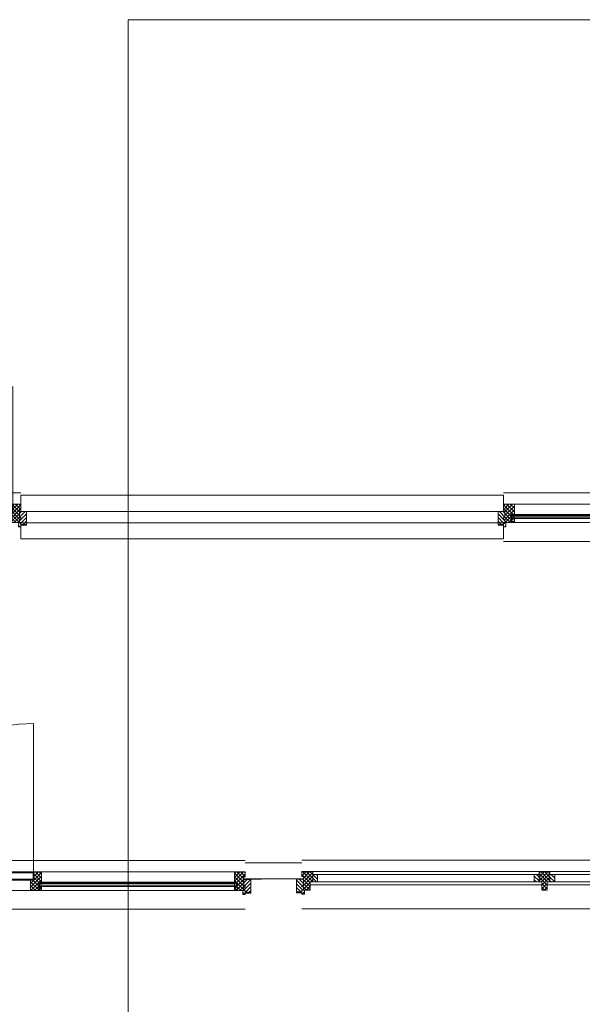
# Model space of a CAD drawing. Header units: millimetres. Extents: x -117530 to 51532, y -61772 to 24900.
# Tile 95 of 175: x -65138 to -61664, y 9646 to 15728. Entities that reach past the tile are written whole.
import ezdxf

# ---------------------------------------------------------------- set-up
doc = ezdxf.new("R2010")
doc.units = ezdxf.units.MM
doc.header["$LTSCALE"] = 254
doc.layers.get('0').update_dxf_attribs({"lineweight": 0})
for name, color, linetype, lineweight in [('HATCH_REACTORS', 7, 'Continuous', 0), ('LAYER21', 7, 'Continuous', 0), ('LAYER24', 7, 'Continuous', 0), ('LAYER30', 7, 'Continuous', 0), ('LAYER31', 7, 'Continuous', 0), ('LAYER32', 7, 'Continuous', 0), ('LAYER49', 7, 'Continuous', 0)]:
    doc.layers.add(name, color=color, linetype=linetype, lineweight=lineweight)
pattern_1 = [(135, (11.314, 11.314), (11.31371, 11.31371), [])]
pattern_2 = [(45, (11.314, -11.314), (11.31371, -11.31371), [])]
pattern_3 = [(45, (17.678, -17.678), (17.67767, -17.67767), [])]
pattern_4 = [(135, (17.678, 17.678), (17.67767, 17.67767), [])]

# ---------------------------------------------------------------- blocks, each defined once
blk = doc.blocks.new('H31A2-HO')
at = {"layer": 'HATCH_REACTORS', "linetype": 'Continuous', "lineweight": 0}
h = blk.add_hatch(dxfattribs=at)
h.set_pattern_fill('ARKEY_normaala_26', style=0, pattern_type=2)
h.set_pattern_definition(pattern_2)
h.paths.add_polyline_path([(0, 0), (0, 30), (9, 30), (9, 83), (0, 83), (0, 94), (9, 94), (9, 114), (50, 114), (50, 63), (67, 63), (67, 0)])
at = {"layer": 'LAYER31', "linetype": 'Continuous', "lineweight": 0}
h = blk.add_hatch(dxfattribs=at)
h.set_pattern_fill('ARKEY_normaala_23', style=0, pattern_type=2)
h.set_pattern_definition(pattern_1)
h.paths.add_polyline_path([(0, 0), (0, 30), (9, 30), (9, 83), (0, 83), (0, 94), (9, 94), (9, 114), (50, 114), (50, 63), (67, 63), (67, 0)])
at = {"layer": 'HATCH_REACTORS', "color": 1, "lineweight": 0, "flags": 128}
blk.add_lwpolyline([(0, 0), (0, 30), (9, 30), (9, 83), (0, 83), (0, 94), (9, 94), (9, 114), (50, 114), (50, 63), (67, 63), (67, 0)], close=True, dxfattribs=at)
at = {"layer": 'LAYER31', "color": 7, "linetype": 'Continuous', "lineweight": 0, "flags": 128}
blk.add_lwpolyline([(0, 0), (0, 30), (9, 30), (9, 83), (0, 83), (0, 94), (9, 94), (9, 114), (50, 114), (50, 63), (67, 63), (67, 0)], close=True, dxfattribs=at)
blk = doc.blocks.new('LYA---HO')
at = {"layer": 'LAYER31', "color": 1}
blk.add_blockref('H31A2-HO', (0, 0), dxfattribs=at)
blk = doc.blocks.new('H31AL-HO')
at = {"layer": 'HATCH_REACTORS', "linetype": 'Continuous', "lineweight": 0}
h = blk.add_hatch(dxfattribs=at)
h.set_pattern_fill('ARKEY_normaala_26', style=0, pattern_type=2)
h.set_pattern_definition(pattern_2)
h.paths.add_polyline_path([(0, 0), (0, 63), (17, 63), (17, 114), (67, 114), (67, 51), (50, 51), (50, 0)])
at = {"layer": 'LAYER31', "linetype": 'Continuous', "lineweight": 0}
h = blk.add_hatch(dxfattribs=at)
h.set_pattern_fill('ARKEY_normaala_23', style=0, pattern_type=2)
h.set_pattern_definition(pattern_1)
h.paths.add_polyline_path([(0, 0), (0, 63), (17, 63), (17, 114), (67, 114), (67, 51), (50, 51), (50, 0)])
at = {"layer": 'HATCH_REACTORS', "color": 1, "lineweight": 0, "flags": 128}
blk.add_lwpolyline([(0, 0), (0, 63), (17, 63), (17, 114), (67, 114), (67, 51), (50, 51), (50, 0)], close=True, dxfattribs=at)
at = {"layer": 'LAYER31', "color": 7, "linetype": 'Continuous', "lineweight": 0, "flags": 128}
blk.add_lwpolyline([(0, 0), (0, 63), (17, 63), (17, 114), (67, 114), (67, 51), (50, 51), (50, 0)], close=True, dxfattribs=at)
blk = doc.blocks.new('TYAX--HO')
at = {"layer": 'LAYER31', "color": 17}
blk.add_blockref('H31AL-HO', (-33.5, 0), dxfattribs=at)
blk = doc.blocks.new('X31J6')
at = {"layer": 'LAYER31', "linetype": 'Continuous', "lineweight": 0}
h = blk.add_hatch(dxfattribs=at)
h.set_pattern_fill('ARKEY_normaala_23', style=0, pattern_type=2)
h.set_pattern_definition(pattern_1)
h.paths.add_polyline_path([(0, 0), (15, 0), (15, 25), (0, 25)])
at = {"layer": 'LAYER31', "color": 7, "linetype": 'Continuous', "lineweight": 0, "flags": 128}
blk.add_lwpolyline([(0, 0), (15, 0), (15, 25), (0, 25), (0, 0)], close=True, dxfattribs=at)
blk = doc.blocks.new('H31J4')
at = {"layer": 'HATCH_REACTORS', "linetype": 'Continuous', "lineweight": 0}
h = blk.add_hatch(dxfattribs=at)
h.set_pattern_fill('ARKEY_normaala_7', style=0, pattern_type=2)
h.set_pattern_definition(pattern_3)
h.paths.add_polyline_path([(42, 0), (47, 0), (47, 34), (42, 34)])
h = blk.add_hatch(dxfattribs=at)
h.set_pattern_fill('ARKEY_normaala_8', style=0, pattern_type=2)
h.set_pattern_definition(pattern_4)
h.paths.add_polyline_path([(42, 0), (47, 0), (47, 34), (42, 34)])
at = {"layer": 'LAYER31', "linetype": 'Continuous', "lineweight": 0}
h = blk.add_hatch(dxfattribs=at)
h.set_pattern_fill('ARKEY_normaala_23', style=0, pattern_type=2)
h.set_pattern_definition(pattern_1)
h.paths.add_polyline_path([(42, 34), (42, 0), (31, 0), (31, -9), (11, -9), (11, 0), (0, 0), (0, -9), (-37, -9), (-37, 34)])
at = {"layer": 'HATCH_REACTORS', "color": 1, "lineweight": 0, "flags": 128}
blk.add_lwpolyline([(42, 0), (47, 0), (47, 34), (42, 34), (42, 0)], close=True, dxfattribs=at)
blk.add_lwpolyline([(42, 0), (47, 0), (47, 34), (42, 34), (42, 0)], close=True, dxfattribs=at)
at = {"layer": 'LAYER31', "color": 1, "linetype": 'Continuous', "lineweight": 0}
blk.add_line((-38, -9), (-38, 100), dxfattribs=at)
at = {"layer": 'LAYER31', "color": 7, "linetype": 'Continuous', "lineweight": 0, "flags": 128}
blk.add_lwpolyline([(42, 34), (42, 0), (31, 0), (31, -9), (11, -9), (11, 0), (0, 0), (0, -9), (-37, -9), (-37, 34), (42, 34)], close=True, dxfattribs=at)
at = {"layer": 'LAYER31', "color": 4, "linetype": 'Continuous', "lineweight": 0, "flags": 128}
blk.add_lwpolyline([(42, 0), (47, 0), (47, 34), (42, 34), (42, 0)], dxfattribs=at)
blk = doc.blocks.new('EGA-31HO')
at = {"layer": 'LAYER31', "color": 1, "rotation": 90}
blk.add_blockref('H31J4', (0, 153), dxfattribs=at)
at = {"layer": 'LAYER31', "color": 1}
blk.add_blockref('X31J6', (0, 184), dxfattribs=at)
blk = doc.blocks.new('P-A07A')
at = {"layer": 'HATCH_REACTORS', "linetype": 'Continuous', "lineweight": 0}
h = blk.add_hatch(dxfattribs=at)
h.set_pattern_fill('ARKEY_normaala_26', style=0, pattern_type=2)
h.set_pattern_definition(pattern_2)
h.paths.add_polyline_path([(50, 32), (50, 13), (67, 13), (67, 32)])
h = blk.add_hatch(dxfattribs=at)
h.set_pattern_fill('ARKEY_normaala_7', style=0, pattern_type=2)
h.set_pattern_definition(pattern_3)
h.paths.add_polyline_path([(67, 13), (68, 9), (54, 9), (54, 13)])
h = blk.add_hatch(dxfattribs=at)
h.set_pattern_fill('ARKEY_normaala_8', style=0, pattern_type=2)
h.set_pattern_definition(pattern_4)
h.paths.add_polyline_path([(67, 13), (68, 9), (54, 9), (54, 13)])
h = blk.add_hatch(dxfattribs=at)
h.set_pattern_fill('ARKEY_normaala_7', style=0, pattern_type=2)
h.set_pattern_definition(pattern_3)
h.paths.add_polyline_path([(1258.1, 13), (1257.1, 9), (1271, 9), (1271, 13)])
h = blk.add_hatch(dxfattribs=at)
h.set_pattern_fill('ARKEY_normaala_8', style=0, pattern_type=2)
h.set_pattern_definition(pattern_4)
h.paths.add_polyline_path([(1258.1, 13), (1257.1, 9), (1271, 9), (1271, 13)])
h = blk.add_hatch(dxfattribs=at)
h.set_pattern_fill('ARKEY_normaala_26', style=0, pattern_type=2)
h.set_pattern_definition(pattern_2)
h.paths.add_polyline_path([(1275, 32), (1275, 13), (1258.1, 13), (1258, 32)])
h = blk.add_hatch(dxfattribs=at)
h.set_pattern_fill('ARKEY_normaala_7', style=0, pattern_type=2)
h.set_pattern_definition(pattern_3)
h.paths.add_polyline_path([(54, -13), (68, -13), (67, -17), (54, -17)])
h = blk.add_hatch(dxfattribs=at)
h.set_pattern_fill('ARKEY_normaala_8', style=0, pattern_type=2)
h.set_pattern_definition(pattern_4)
h.paths.add_polyline_path([(54, -13), (68, -13), (67, -17), (54, -17)])
h = blk.add_hatch(dxfattribs=at)
h.set_pattern_fill('ARKEY_normaala_7', style=0, pattern_type=2)
h.set_pattern_definition(pattern_3)
h.paths.add_polyline_path([(1271, -13), (1257.1, -13), (1258.1, -17), (1271, -17)])
h = blk.add_hatch(dxfattribs=at)
h.set_pattern_fill('ARKEY_normaala_8', style=0, pattern_type=2)
h.set_pattern_definition(pattern_4)
h.paths.add_polyline_path([(1271, -13), (1257.1, -13), (1258.1, -17), (1271, -17)])
at = {"layer": 'LAYER31', "linetype": 'Continuous', "lineweight": 0}
h = blk.add_hatch(dxfattribs=at)
h.set_pattern_fill('ARKEY_normaala_23', style=0, pattern_type=2)
h.set_pattern_definition(pattern_1)
h.paths.add_polyline_path([(50, 32), (50, 13), (67, 13), (67, 32)])
h = blk.add_hatch(dxfattribs=at)
h.set_pattern_fill('ARKEY_normaala_23', style=0, pattern_type=2)
h.set_pattern_definition(pattern_1)
h.paths.add_polyline_path([(1275, 32), (1275, 13), (1258.1, 13), (1258, 32)])
at = {"layer": 'HATCH_REACTORS', "color": 1, "lineweight": 0, "flags": 128}
for points in [[(50, 32), (50, 13), (67, 13), (67, 32)], [(67, 13), (68, 9), (54, 9), (54, 13), (67, 13)], [(67, 13), (68, 9), (54, 9), (54, 13), (67, 13)], [(54, 9), (1271, 9), (1271, 5), (54, 5)], [(1258.1, 13), (1257.1, 9), (1271, 9), (1271, 13), (1258.1, 13)], [(1258.1, 13), (1257.1, 9), (1271, 9), (1271, 13), (1258.1, 13)], [(1275, 32), (1275, 13), (1258.1, 13), (1258, 32)], [(54, -13), (1271, -13), (1271, -7), (54, -7)], [(54, -13), (68, -13), (67, -17), (54, -17), (54, -13)], [(54, -13), (68, -13), (67, -17), (54, -17), (54, -13)], [(1271, -13), (1257.1, -13), (1258.1, -17), (1271, -17), (1271, -13)], [(1271, -13), (1257.1, -13), (1258.1, -17), (1271, -17), (1271, -13)]]:
    blk.add_lwpolyline(points, close=True, dxfattribs=at)
at = {"layer": 'LAYER21', "color": 4, "linetype": 'Continuous', "lineweight": 0}
for p, q in [((0, 150), (4450, 150)), ((0, -150), (4450, -150))]:
    blk.add_line(p, q, dxfattribs=at)
at = {"layer": 'LAYER31', "color": 4, "linetype": 'Continuous', "lineweight": 0}
for p, q in [((50, 34), (1275, 34)), ((54, 9), (1271, 9)), ((54, 5), (54, 9)), ((54, 5), (1271, 5)), ((1271, 5), (1271, 9)), ((1325, 34), (3125, 34)), ((54, -7), (1271, -7)), ((54, -13), (54, -7)), ((54, -13), (1271, -13)), ((67, -17), (1271, -17)), ((1271, -13), (1271, -7)), ((1308, -29), (3142, -29)), ((1325, -35), (1325, -29)), ((67, -80), (1258, -80)), ((1308, -80), (3142, -80))]:
    blk.add_line(p, q, dxfattribs=at)
at = {"layer": 'LAYER31', "color": 7, "linetype": 'Continuous', "lineweight": 0, "flags": 128}
for points in [[(50, 32), (50, 13), (67, 13), (67, 32)], [(1275, 32), (1275, 13), (1258.1, 13), (1258, 32)]]:
    blk.add_lwpolyline(points, close=True, dxfattribs=at)
at = {"layer": 'LAYER31', "color": 4, "linetype": 'Continuous', "lineweight": 0, "flags": 128}
for points in [[(67, 13), (68, 9), (54, 9), (54, 13), (67, 13)], [(54, -7), (54, 5), (66, 5), (66, -7), (54, -7)], [(1258.1, 13), (1257.1, 9), (1271, 9), (1271, 13), (1258.1, 13)], [(1271, -7), (1271, 5), (1259.1, 5), (1259.1, -7), (1271, -7)], [(54, -13), (68, -13), (67, -17), (54, -17), (54, -13)], [(1271, -13), (1257.1, -13), (1258.1, -17), (1271, -17), (1271, -13)], [(1308, -35), (1325, -35), (1308, -29), (1325, -29), (1308, -35), (1308, -29)]]:
    blk.add_lwpolyline(points, dxfattribs=at)
at = {"layer": 'LAYER31', "color": 4, "linetype": 'Continuous', "lineweight": 0}
blk.add_lwpolyline([(2225, -80, -0.414214), (1308, -997), (1308, -80)], format="xyb", dxfattribs=at)
at = {"layer": 'LAYER49', "color": 4, "linetype": 'Continuous', "lineweight": 0}
for p, q in [((1310, -35), (2220, -35)), ((1310, -75), (1310, -35)), ((1310, -75), (2220, -75))]:
    blk.add_line(p, q, dxfattribs=at)
at = {"layer": 'LAYER31', "color": 1}
for name, p in [('EGA-31HO', (0, -150)), ('LYA---HO', (0, -80)), ('TYAX--HO', (1291.5, -80))]:
    blk.add_blockref(name, p, dxfattribs=at)
blk = doc.blocks.new('H31A7-HO')
at = {"layer": 'HATCH_REACTORS', "linetype": 'Continuous', "lineweight": 0}
h = blk.add_hatch(dxfattribs=at)
h.set_pattern_fill('ARKEY_normaala_26', style=0, pattern_type=2)
h.set_pattern_definition(pattern_2)
h.paths.add_polyline_path([(0, 0), (0, 63), (17, 63), (17, 114), (50, 114), (50, 63), (67, 63), (67, 0)])
at = {"layer": 'LAYER31', "linetype": 'Continuous', "lineweight": 0}
h = blk.add_hatch(dxfattribs=at)
h.set_pattern_fill('ARKEY_normaala_23', style=0, pattern_type=2)
h.set_pattern_definition(pattern_1)
h.paths.add_polyline_path([(0, 0), (0, 63), (17, 63), (17, 114), (50, 114), (50, 63), (67, 63), (67, 0)])
at = {"layer": 'HATCH_REACTORS', "color": 1, "lineweight": 0, "flags": 128}
blk.add_lwpolyline([(0, 0), (0, 63), (17, 63), (17, 114), (50, 114), (50, 63), (67, 63), (67, 0)], close=True, dxfattribs=at)
at = {"layer": 'LAYER31', "color": 7, "linetype": 'Continuous', "lineweight": 0, "flags": 128}
blk.add_lwpolyline([(0, 0), (0, 63), (17, 63), (17, 114), (50, 114), (50, 63), (67, 63), (67, 0)], close=True, dxfattribs=at)
blk = doc.blocks.new('TYAY--HO')
at = {"layer": 'LAYER31', "color": 1}
blk.add_blockref('H31A7-HO', (-33.5, 0), dxfattribs=at)
blk = doc.blocks.new('RYA---HO')
at = {"layer": 'LAYER31', "color": 17, "xscale": -1, "rotation": 5.600800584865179e-05}
blk.add_blockref('H31A2-HO', (0, 0), dxfattribs=at)
blk = doc.blocks.new('P-A08X')
at = {"layer": 'LAYER21', "linetype": 'Continuous', "lineweight": 0}
h = blk.add_hatch(dxfattribs=at)
h.set_pattern_fill('ARKEY_normaala_23', style=0, pattern_type=2)
h.set_pattern_definition(pattern_1)
h.paths.add_polyline_path([(2928.7, -62), (2928.7, -17), (2898.7, -17), (2898.7, -62)])
h = blk.add_hatch(dxfattribs=at)
h.set_pattern_fill('ARKEY_normaala_23', style=0, pattern_type=2)
h.set_pattern_definition(pattern_1)
h.paths.add_polyline_path([(3025.7, -62), (3025.7, -17), (2995.7, -17), (2995.7, -62)])
h = blk.add_hatch(dxfattribs=at)
h.set_pattern_fill('ARKEY_normaala_23', style=0, pattern_type=2)
h.set_pattern_definition(pattern_1)
h.paths.add_polyline_path([(4393, -62), (4393, -17), (4363, -17), (4363, -62)])
at = {"layer": 'LAYER21', "color": 4, "linetype": 'Continuous', "lineweight": 0}
for p, q in [((0, 150), (4460, 150)), ((0, -150), (4460, -150))]:
    blk.add_line(p, q, dxfattribs=at)
at = {"layer": 'LAYER21', "color": 7, "linetype": 'Continuous', "lineweight": 0, "flags": 128}
for points in [[(2928.7, -62), (2928.7, -17), (2898.7, -17), (2898.7, -62)], [(3025.7, -62), (3025.7, -17), (2995.7, -17), (2995.7, -62)], [(4393, -62), (4393, -17), (4363, -17), (4363, -62)]]:
    blk.add_lwpolyline(points, close=True, dxfattribs=at)
at = {"layer": 'LAYER49', "color": 4, "linetype": 'Continuous', "lineweight": 0}
for p, q in [((1514.3, 1), (2945.7, 1)), ((2978.7, 1), (4410, 1)), ((1514.3, -17), (2945.7, -17)), ((2978.7, -17), (4410, -17)), ((1531.3, -62), (2928.7, -62)), ((1531.3, -80), (2928.7, -80)), ((2995.7, -62), (4393, -62)), ((2995.7, -80), (4393, -80))]:
    blk.add_line(p, q, dxfattribs=at)
at = {"layer": 'LAYER31', "color": 1}
for name, p in [('TYAY--HO', (2962.2, -80)), ('RYA---HO', (4460, -80))]:
    blk.add_blockref(name, p, dxfattribs=at)
at = {"layer": 'LAYER31', "color": 1, "xscale": -1}
blk.add_blockref('EGA-31HO', (4460, -150), dxfattribs=at)
blk = doc.blocks.new('H31A1-HO')
at = {"layer": 'HATCH_REACTORS', "linetype": 'Continuous', "lineweight": 0}
h = blk.add_hatch(dxfattribs=at)
h.set_pattern_fill('ARKEY_normaala_26', style=0, pattern_type=2)
h.set_pattern_definition(pattern_2)
h.paths.add_polyline_path([(0, 0), (0, 30), (9, 30), (9, 83), (0, 83), (0, 94), (9, 94), (9, 114), (67, 114), (67, 51), (50, 51), (50, 0)])
at = {"layer": 'LAYER31', "linetype": 'Continuous', "lineweight": 0}
h = blk.add_hatch(dxfattribs=at)
h.set_pattern_fill('ARKEY_normaala_23', style=0, pattern_type=2)
h.set_pattern_definition(pattern_1)
h.paths.add_polyline_path([(0, 0), (0, 30), (9, 30), (9, 83), (0, 83), (0, 94), (9, 94), (9, 114), (67, 114), (67, 51), (50, 51), (50, 0)])
at = {"layer": 'HATCH_REACTORS', "color": 1, "lineweight": 0, "flags": 128}
blk.add_lwpolyline([(0, 0), (0, 30), (9, 30), (9, 83), (0, 83), (0, 94), (9, 94), (9, 114), (67, 114), (67, 51), (50, 51), (50, 0)], close=True, dxfattribs=at)
at = {"layer": 'LAYER31', "color": 7, "linetype": 'Continuous', "lineweight": 0, "flags": 128}
blk.add_lwpolyline([(0, 0), (0, 30), (9, 30), (9, 83), (0, 83), (0, 94), (9, 94), (9, 114), (67, 114), (67, 51), (50, 51), (50, 0)], close=True, dxfattribs=at)
blk = doc.blocks.new('LXA---HO')
at = {"layer": 'LAYER31', "color": 1}
blk.add_blockref('H31A1-HO', (0, 0), dxfattribs=at)
blk = doc.blocks.new('RXA---HO')
at = {"layer": 'LAYER31', "color": 1, "xscale": -1, "rotation": 1.085264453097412e-05}
blk.add_blockref('H31A1-HO', (0, 0), dxfattribs=at)
blk = doc.blocks.new('P-A01X')
at = {"layer": 'LAYER21', "color": 4, "linetype": 'Continuous', "lineweight": 0}
blk.add_line((0, -150), (1550, -150), dxfattribs=at)
at = {"layer": 'LAYER31', "color": 4, "linetype": 'Continuous', "lineweight": 0}
for p, q in [((67, 34), (1483, 34)), ((50, -29), (1500, -29)), ((67, -35), (67, -29)), ((1483, -35), (1483, -29)), ((50, -80), (1500, -80))]:
    blk.add_line(p, q, dxfattribs=at)
at = {"layer": 'LAYER31', "color": 4, "linetype": 'Continuous', "lineweight": 0, "flags": 128}
for points in [[(50, -35), (67, -35), (50, -29), (67, -29), (50, -35), (50, -29)], [(52, -35), (770, -35), (770, -75), (52, -75), (52, -35)], [(780, -35), (1498, -35), (1498, -75), (780, -75), (780, -35)], [(1500, -35), (1483, -35), (1500, -29), (1483, -29), (1500, -35), (1500, -29)]]:
    blk.add_lwpolyline(points, dxfattribs=at)
at = {"layer": 'LAYER32', "color": 4, "linetype": 'Continuous', "lineweight": 0}
for points in [[(775, -80, -0.414214), (50, -805), (50, -80)], [(775, -80, 0.414214), (1500, -805), (1500, -80)]]:
    blk.add_lwpolyline(points, format="xyb", dxfattribs=at)
at = {"layer": 'LAYER31', "color": 1}
for name, p in [('EGA-31HO', (0, -150)), ('LXA---HO', (0, -80)), ('RXA---HO', (1550, -80))]:
    blk.add_blockref(name, p, dxfattribs=at)
at = {"layer": 'LAYER31', "color": 1, "xscale": -1}
blk.add_blockref('EGA-31HO', (1550, -150), dxfattribs=at)
blk = doc.blocks.new('P-A11')
at = {"layer": 'HATCH_REACTORS', "linetype": 'Continuous', "lineweight": 0}
h = blk.add_hatch(dxfattribs=at)
h.set_pattern_fill('ARKEY_normaala_7', style=0, pattern_type=2)
h.set_pattern_definition(pattern_3)
h.paths.add_polyline_path([(3933.1, 13), (3932.1, 9), (3946, 9), (3946, 13)])
h = blk.add_hatch(dxfattribs=at)
h.set_pattern_fill('ARKEY_normaala_8', style=0, pattern_type=2)
h.set_pattern_definition(pattern_4)
h.paths.add_polyline_path([(3933.1, 13), (3932.1, 9), (3946, 9), (3946, 13)])
h = blk.add_hatch(dxfattribs=at)
h.set_pattern_fill('ARKEY_normaala_26', style=0, pattern_type=2)
h.set_pattern_definition(pattern_2)
h.paths.add_polyline_path([(3950, 32), (3950, 13), (3933.1, 13), (3933, 32)])
h = blk.add_hatch(dxfattribs=at)
h.set_pattern_fill('ARKEY_normaala_7', style=0, pattern_type=2)
h.set_pattern_definition(pattern_3)
h.paths.add_polyline_path([(3946, -13), (3932.1, -13), (3933.1, -17), (3946, -17)])
h = blk.add_hatch(dxfattribs=at)
h.set_pattern_fill('ARKEY_normaala_8', style=0, pattern_type=2)
h.set_pattern_definition(pattern_4)
h.paths.add_polyline_path([(3946, -13), (3932.1, -13), (3933.1, -17), (3946, -17)])
at = {"layer": 'LAYER31', "linetype": 'Continuous', "lineweight": 0}
h = blk.add_hatch(dxfattribs=at)
h.set_pattern_fill('ARKEY_normaala_23', style=0, pattern_type=2)
h.set_pattern_definition(pattern_1)
h.paths.add_polyline_path([(3950, 32), (3950, 13), (3933.1, 13), (3933, 32)])
at = {"layer": 'HATCH_REACTORS', "color": 1, "lineweight": 0, "flags": 128}
for points in [[(3003.8, 9), (3946, 9), (3946, 5), (3003.8, 5)], [(3933.1, 13), (3932.1, 9), (3946, 9), (3946, 13), (3933.1, 13)], [(3933.1, 13), (3932.1, 9), (3946, 9), (3946, 13), (3933.1, 13)], [(3950, 32), (3950, 13), (3933.1, 13), (3933, 32)], [(3003.8, -13), (3946, -13), (3946, -7), (3003.8, -7)], [(3946, -13), (3932.1, -13), (3933.1, -17), (3946, -17), (3946, -13)], [(3946, -13), (3932.1, -13), (3933.1, -17), (3946, -17), (3946, -13)]]:
    blk.add_lwpolyline(points, close=True, dxfattribs=at)
at = {"layer": 'LAYER21', "color": 4, "linetype": 'Continuous', "lineweight": 0}
for p, q in [((0, 150), (4000, 150)), ((0, -150), (4000, -150))]:
    blk.add_line(p, q, dxfattribs=at)
at = {"layer": 'LAYER31', "color": 4, "linetype": 'Continuous', "lineweight": 0}
for p, q in [((2999.8, 34), (3950, 34)), ((3003.8, 9), (3946, 9)), ((3003.8, 5), (3946, 5)), ((3946, 5), (3946, 9)), ((3003.8, -7), (3946, -7)), ((3003.8, -13), (3946, -13)), ((3016.8, -17), (3946, -17)), ((3946, -13), (3946, -7)), ((3016.8, -80), (3933, -80))]:
    blk.add_line(p, q, dxfattribs=at)
at = {"layer": 'LAYER31', "color": 4, "linetype": 'Continuous', "lineweight": 0, "flags": 128}
for points in [[(3933.1, 13), (3932.1, 9), (3946, 9), (3946, 13), (3933.1, 13)], [(3946, -7), (3946, 5), (3934.1, 5), (3934.1, -7), (3946, -7)], [(3946, -13), (3932.1, -13), (3933.1, -17), (3946, -17), (3946, -13)]]:
    blk.add_lwpolyline(points, dxfattribs=at)
at = {"layer": 'LAYER31', "color": 7, "linetype": 'Continuous', "lineweight": 0, "flags": 128}
blk.add_lwpolyline([(3950, 32), (3950, 13), (3933.1, 13), (3933, 32)], close=True, dxfattribs=at)
at = {"layer": 'LAYER31', "color": 1}
blk.add_blockref('RYA---HO', (4000, -80), dxfattribs=at)
at = {"layer": 'LAYER31', "color": 1, "xscale": -1}
blk.add_blockref('EGA-31HO', (4000, -150), dxfattribs=at)

msp = doc.modelspace()

# ---------------------------------------------------------------- linework, layer by layer
at = {"color": 3, "linetype": 'Continuous', "lineweight": 0, "flags": 128}
msp.add_lwpolyline([(-64468.2, 15727.9), (51531.8, 15727.9), (51531.8, -61772.1), (-64468.2, -61772.1)], close=True, dxfattribs=at)
at = {"layer": 'LAYER21', "color": 2, "linetype": 'Continuous', "lineweight": 0}
for p, q in [((-65130, 12790, -28800), (-62150, 12790, -28800)), ((-65130, 12690, -28800), (-62150, 12690, -28800)), ((-65130, 12620, -28800), (-62150, 12620, -28800)), ((-65130, 12520, -28800), (-62150, 12520, -28800)), ((-63395, 10520, -28800), (-63745.5, 10520, -28800)), ((-63395, 10420, -28800), (-63745.5, 10420, -28800))]:
    msp.add_line(p, q, dxfattribs=at)
at = {"layer": 'LAYER24', "color": 2, "linetype": 'Continuous', "lineweight": 0}
for p, q in [((-65130, 12690, -28800), (-65130, 12790, -28800)), ((-62150, 12690, -28800), (-62150, 12790, -28800)), ((-65130, 12520, -28800), (-65130, 12620, -28800)), ((-62150, 12520, -28800), (-62150, 12620, -28800))]:
    msp.add_line(p, q, dxfattribs=at)

# ---------------------------------------------------------------- block references
at = {"layer": 'LAYER30', "color": 2, "rotation": 180}
for name, p in [('P-A01X', (-65130, 12655, -28800)), ('P-A11', (-58150, 12655, -28800)), ('P-A07A', (-63745, 10383, -28800)), ('P-A08X', (-58935, 10385, -28800))]:
    msp.add_blockref(name, p, dxfattribs=at)

doc.saveas('drawing.dxf')
